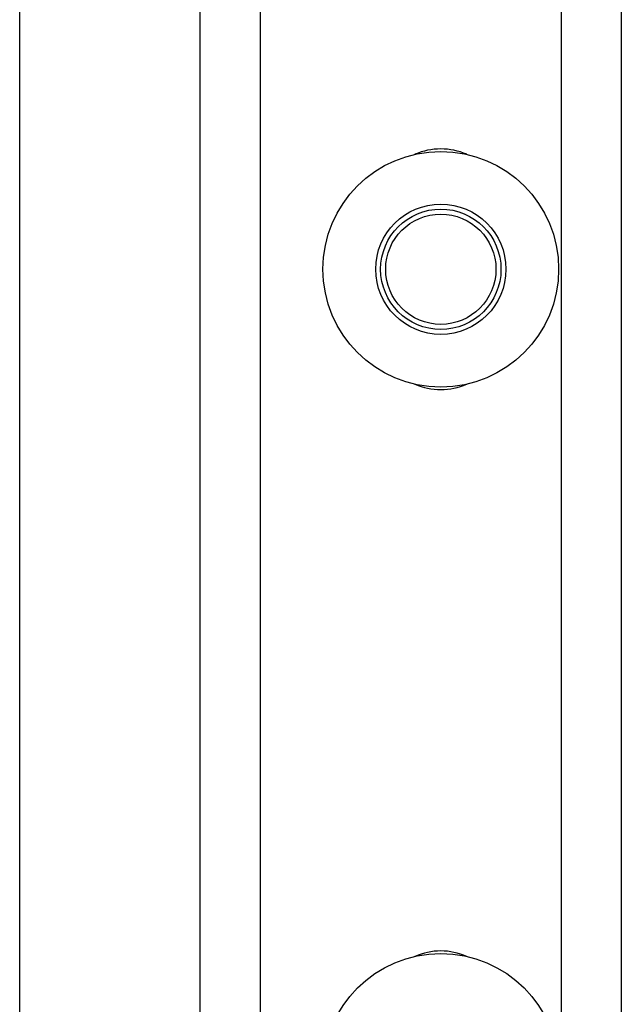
# Model space of a CAD drawing. Header units: inches. Extents: x 170 to 284, y 215 to 248.
# Tile 251 of 256: x 185.964 to 186.093, y 240.992 to 241.203. Entities that reach past the tile are written whole.
import ezdxf

# ---------------------------------------------------------------- set-up
doc = ezdxf.new("R2010")
doc.units = ezdxf.units.IN
doc.header["$LTSCALE"] = 0.25
doc.header["$MEASUREMENT"] = 0
doc.layers.add('LH BENCH MOUNT', color=7, linetype='Continuous')

msp = doc.modelspace()

# ---------------------------------------------------------------- linework, layer by layer
at = {"layer": 'LH BENCH MOUNT'}
for p, q in [((185.9644897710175, 239.6015567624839), (185.9644897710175, 245.0845667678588)), ((186.0030111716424, 239.6426462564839), (186.0030111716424, 243.7671937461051)), ((186.0158516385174, 239.6426462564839), (186.0158516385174, 243.7662396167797)), ((186.0800539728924, 243.761468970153), (186.0800539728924, 239.6490664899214)), ((186.0928944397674, 243.7605148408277), (186.0928944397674, 239.6490664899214)), ((185.9644897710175, 239.6426462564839), (185.9644897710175, 243.7498835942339))]:
    msp.add_line(p, q, dxfattribs=at)
for centre, radius in [((186.0543730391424, 241.1492610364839), 0.02515019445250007), ((186.0543730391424, 241.1492610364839), 0.01390194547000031), ((186.0543730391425, 241.1492610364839), 0.01284046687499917), ((186.0543730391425, 241.1492610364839), 0.01177042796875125), ((186.0543730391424, 240.9780548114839), 0.02515019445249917)]:
    msp.add_circle(centre, radius, dxfattribs=at)
for centre, radius, start, end in [((186.0543730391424, 241.1610314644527), 0.01391050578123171, 66.57992814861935, 113.4200718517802), ((186.0543730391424, 241.1374906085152), 0.01391050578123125, 246.5799281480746, 293.4200718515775), ((186.0543730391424, 240.9898252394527), 0.01391050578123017, 66.57992814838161, 113.4200718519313)]:
    msp.add_arc(centre, radius, start, end, dxfattribs=at)

doc.saveas('drawing.dxf')
